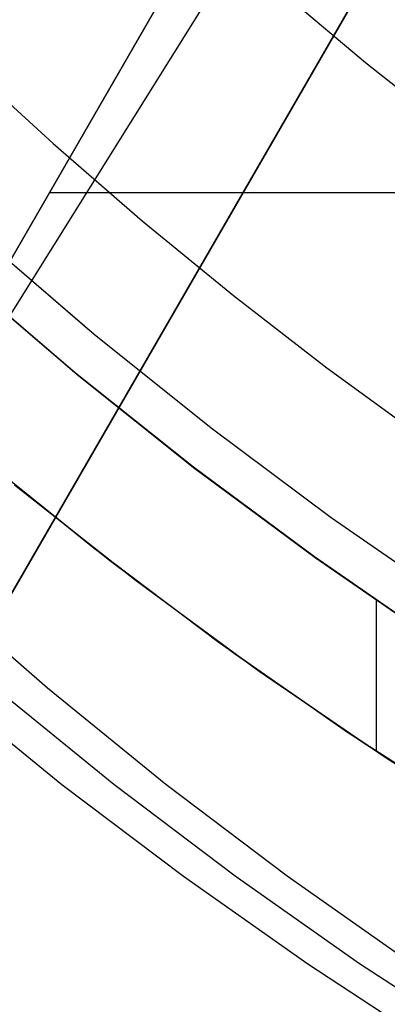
# Model space of a CAD drawing. Header units: millimetres. Extents: x 7986 to 9191, y -11326 to -10283.
# Tile 105 of 256: x 8554.62 to 8559.01, y -10713.5 to -10701.75. Entities that reach past the tile are written whole.
import ezdxf

# ---------------------------------------------------------------- set-up
doc = ezdxf.new("R2010")
doc.units = ezdxf.units.MM
doc.layers.add('BLANCO METALICO', color=7, linetype='Continuous', true_color=0xededed)
doc.layers.add('luz', color=7, linetype='Continuous')

msp = doc.modelspace()

# ---------------------------------------------------------------- linework, layer by layer
at = {"color": 7, "true_color": 0xffffff}
for p, q in [((8558.745, -10702.268, 34.059), (8557.516, -10701.23, 34.059)), ((8558.745, -10702.268, 34.059), (8557.516, -10701.23, 34.059)), ((8553.979, -10702.28, 75.023), (8555.018, -10703.231, 75.023)), ((8553.979, -10702.28, 75.023), (8555.018, -10703.231, 75.023)), ((8560.009, -10703.262, 34.059), (8558.745, -10702.268, 34.059)), ((8560.009, -10703.262, 34.059), (8558.745, -10702.268, 34.059)), ((8555.018, -10703.231, 75.023), (8556.082, -10704.152, 75.023)), ((8555.018, -10703.231, 75.023), (8556.082, -10704.152, 75.023)), ((8556.082, -10704.152, 75.023), (8557.171, -10705.045, 75.023)), ((8556.082, -10704.152, 75.023), (8557.171, -10705.045, 75.023)), ((8554.104, -10704.296, 34.059), (8555.457, -10705.462, 34.059)), ((8554.154, -10704.34, 34.059), (8555.509, -10705.505, 34.059)), ((8554.154, -10704.34, 34.059), (8555.509, -10705.505, 34.059)), ((8555.287, -10705.971, 60.059), (8553.92, -10704.802, 60.059)), ((8555.287, -10705.971, 60.059), (8553.92, -10704.802, 60.059)), ((8553.93, -10704.811, 39.059), (8555.296, -10705.979, 39.059)), ((8553.93, -10704.811, 39.059), (8555.296, -10705.979, 39.059)), ((8553.939, -10704.819, 49.559), (8555.305, -10705.987, 49.559)), ((8557.171, -10705.045, 75.023), (8558.285, -10705.906, 75.023)), ((8557.171, -10705.045, 75.023), (8558.285, -10705.906, 75.023)), ((8555.509, -10705.505, 34.059), (8556.903, -10706.623, 34.059)), ((8555.509, -10705.505, 34.059), (8556.903, -10706.623, 34.059)), ((8558.285, -10705.906, 75.023), (8559.422, -10706.738, 75.023)), ((8558.285, -10705.906, 75.023), (8559.422, -10706.738, 75.023)), ((8556.692, -10707.092, 60.059), (8555.287, -10705.971, 60.059)), ((8556.692, -10707.092, 60.059), (8555.287, -10705.971, 60.059)), ((8555.296, -10705.979, 39.059), (8556.702, -10707.1, 39.059)), ((8555.296, -10705.979, 39.059), (8556.702, -10707.1, 39.059)), ((8555.305, -10705.987, 49.559), (8556.711, -10707.107, 49.559)), ((8556.903, -10706.623, 34.059), (8558.336, -10707.692, 34.059)), ((8556.903, -10706.623, 34.059), (8558.336, -10707.692, 34.059)), ((8554.056, -10706.887, 37.555), (8555.509, -10708.061, 37.555)), ((8554.247, -10707.046, 39.059), (8555.696, -10708.206, 39.059)), ((8554.247, -10707.046, 39.059), (8555.696, -10708.206, 39.059)), ((8558.136, -10708.164, 60.059), (8556.692, -10707.092, 60.059)), ((8558.136, -10708.164, 60.059), (8556.692, -10707.092, 60.059)), ((8556.702, -10707.1, 39.059), (8558.146, -10708.171, 39.059)), ((8556.702, -10707.1, 39.059), (8558.146, -10708.171, 39.059)), ((8556.711, -10707.107, 49.559), (8558.154, -10708.177, 49.559)), ((8554.558, -10707.302, 36.051), (8555.999, -10708.439, 36.051)), ((8554.558, -10707.302, 36.051), (8555.999, -10708.439, 36.051)), ((8558.336, -10707.692, 34.059), (8559.805, -10708.71, 34.059)), ((8558.336, -10707.692, 34.059), (8559.805, -10708.71, 34.059)), ((8555.509, -10708.061, 37.555), (8557.002, -10709.184, 37.555)), ((8559.616, -10709.186, 60.059), (8558.136, -10708.164, 60.059)), ((8559.616, -10709.186, 60.059), (8558.136, -10708.164, 60.059)), ((8558.146, -10708.171, 39.059), (8559.625, -10709.192, 39.059)), ((8558.146, -10708.171, 39.059), (8559.625, -10709.192, 39.059)), ((8558.154, -10708.177, 49.559), (8559.634, -10709.197, 49.559)), ((8555.696, -10708.206, 39.059), (8557.183, -10709.315, 39.059)), ((8555.696, -10708.206, 39.059), (8557.183, -10709.315, 39.059)), ((8554.951, -10709.732, 48.535), (8553.579, -10708.536, 48.851)), ((8555.999, -10708.439, 36.051), (8557.478, -10709.526, 36.051)), ((8555.999, -10708.439, 36.051), (8557.478, -10709.526, 36.051)), ((8558.875, -10708.684, 39.059), (8558.875, -10710.483, 39.059)), ((8557.002, -10709.184, 37.555), (8558.533, -10710.254, 37.555)), ((8557.183, -10709.315, 39.059), (8558.708, -10710.372, 39.059)), ((8557.183, -10709.315, 39.059), (8558.708, -10710.372, 39.059)), ((8557.478, -10709.526, 36.051), (8558.993, -10710.562, 36.051)), ((8557.478, -10709.526, 36.051), (8558.993, -10710.562, 36.051)), ((8553.713, -10709.732, 43.175), (8555.124, -10710.879, 42.85)), ((8555.743, -10710.879, 45.529), (8554.332, -10709.732, 45.855)), ((8556.362, -10710.879, 48.209), (8554.951, -10709.732, 48.535)), ((8558.533, -10710.254, 37.555), (8560.1, -10711.271, 37.555)), ((8558.708, -10710.372, 39.059), (8560.269, -10711.376, 39.059)), ((8558.708, -10710.372, 39.059), (8560.269, -10711.376, 39.059)), ((8558.993, -10710.562, 36.051), (8560.543, -10711.545, 36.051)), ((8558.993, -10710.562, 36.051), (8560.543, -10711.545, 36.051)), ((8555.124, -10710.879, 42.85), (8556.573, -10711.976, 42.515)), ((8557.192, -10711.976, 45.195), (8555.743, -10710.879, 45.529)), ((8557.81, -10711.976, 47.874), (8556.362, -10710.879, 48.209)), ((8556.573, -10711.976, 42.515), (8558.058, -10713.021, 42.172)), ((8558.676, -10713.021, 44.852), (8557.192, -10711.976, 45.195)), ((8559.295, -10713.021, 47.532), (8557.81, -10711.976, 47.874)), ((8558.058, -10713.021, 42.172), (8559.576, -10714.013, 41.822)), ((8560.195, -10714.013, 44.501), (8558.676, -10713.021, 44.852))]:
    msp.add_line(p, q, dxfattribs=at)
at = {"layer": 'BLANCO METALICO'}
for p, q in [((8546.111, -10723.167, 159.581), (8566.043, -10688.644, 159.581)), ((8566.043, -10688.644, 162.081), (8546.111, -10723.167, 162.081)), ((8546.111, -10723.167, 160.831), (8566.043, -10688.644, 160.831)), ((8544.379, -10722.167, 162.081), (8561.336, -10692.797, 162.081)), ((8544.379, -10722.167, 160.831), (8561.336, -10692.797, 160.831)), ((8561.217, -10693.003, 156.581), (8538.802, -10731.825, 156.581)), ((8561.217, -10693.003, 158.081), (8538.802, -10731.825, 158.081)), ((8561.217, -10693.003, 159.581), (8544.379, -10722.167, 159.581)), ((8578.066, -10703.818, 156.581), (8554.972, -10703.818, 156.581)), ((8556.077, -10705.905, 159.581), (8556.077, -10705.905, 162.081))]:
    msp.add_line(p, q, dxfattribs=at)
at = {"layer": 'luz', "color": 254, "true_color": 0xcad1ee}
for p, q in [((8661.809, -10533.536, -59.991), (8501.738, -10789.728, -59.991)), ((8661.809, -10533.536, -58.491), (8501.738, -10789.728, -58.491))]:
    msp.add_line(p, q, dxfattribs=at)

doc.saveas('drawing.dxf')
